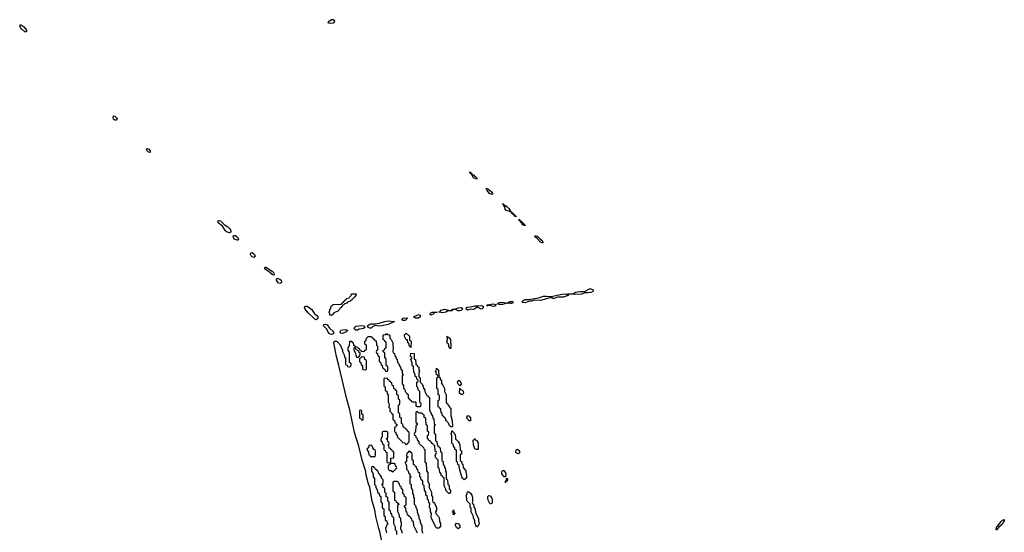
# Model space of a CAD drawing. Header units: inches. Extents: x 2777885 to 2884230, y 684484 to 829189.
# Tile 33 of 239: x 2815461 to 2828370, y 763741 to 770471. Entities that reach past the tile are written whole.
import ezdxf

# ---------------------------------------------------------------- set-up
doc = ezdxf.new("R2010")
doc.units = ezdxf.units.IN
doc.header["$MEASUREMENT"] = 0
for name, color, linetype in [('C8716', 7, 'Continuous'), ('C8717', 7, 'Continuous'), ('C8726', 7, 'Continuous')]:
    doc.layers.add(name, color=color, linetype=linetype)

msp = doc.modelspace()

# ---------------------------------------------------------------- linework, layer by layer
at = {"layer": 'C8716', "color": 6}
for points in [[(2816730, 769150), (2816710, 769150), (2816690, 769166), (2816686, 769190), (2816690, 769210), (2816710, 769202), (2816730, 769184), (2816737, 769170)], [(2817170, 768727), (2817150, 768732), (2817132, 768750), (2817124, 768770), (2817130, 768779), (2817150, 768775), (2817170, 768750), (2817173, 768730)], [(2818210, 767672), (2818180, 767680), (2818160, 767700), (2818119, 767759), (2818064, 767804), (2818061, 767830), (2818070, 767835), (2818093, 767830), (2818141, 767781), (2818190, 767750), (2818210, 767730), (2818224, 767710), (2818228, 767690), (2818222, 767678)], [(2818310, 767574), (2818273, 767590), (2818262, 767610), (2818259, 767630), (2818263, 767637), (2818290, 767637), (2818300, 767630), (2818321, 767610), (2818330, 767586), (2818326, 767574)], [(2818530, 767350), (2818510, 767356), (2818496, 767370), (2818488, 767390), (2818490, 767412), (2818510, 767414), (2818540, 767390), (2818550, 767370)], [(2818790, 767115), (2818770, 767126), (2818737, 767157), (2818684, 767190), (2818670, 767212), (2818679, 767221), (2818690, 767223), (2818770, 767170), (2818791, 767149), (2818797, 767123)], [(2818870, 767007), (2818850, 767018), (2818841, 767030), (2818829, 767050), (2818830, 767072), (2818850, 767073), (2818870, 767065), (2818888, 767050), (2818893, 767030), (2818890, 767015)], [(2819550, 766589), (2819528, 766590), (2819527, 766607), (2819518, 766630), (2819527, 766653), (2819528, 766672), (2819542, 766678), (2819546, 766710), (2819562, 766718), (2819567, 766733), (2819670, 766734), (2819682, 766738), (2819686, 766750), (2819702, 766758), (2819708, 766772), (2819722, 766778), (2819730, 766794), (2819742, 766798), (2819746, 766810), (2819782, 766818), (2819786, 766830), (2819806, 766850), (2819810, 766872), (2819872, 766872), (2819870, 766846), (2819858, 766842), (2819850, 766826), (2819830, 766806), (2819818, 766802), (2819810, 766786), (2819798, 766782), (2819794, 766770), (2819758, 766762), (2819752, 766748), (2819718, 766742), (2819714, 766730), (2819698, 766722), (2819690, 766706), (2819678, 766702), (2819670, 766686), (2819658, 766682), (2819653, 766667), (2819630, 766646), (2819578, 766622), (2819574, 766610)], [(2819350, 766531), (2819330, 766538), (2819243, 766623), (2819204, 766670), (2819197, 766690), (2819209, 766710), (2819230, 766709), (2819290, 766666), (2819327, 766607), (2819352, 766590), (2819370, 766570), (2819370, 766547)], [(2819550, 766338), (2819530, 766341), (2819515, 766350), (2819488, 766408), (2819443, 766450), (2819450, 766470), (2819470, 766473), (2819490, 766466), (2819522, 766422), (2819574, 766374), (2819575, 766350), (2819570, 766346)], [(2819870, 766393), (2819845, 766410), (2819849, 766430), (2819870, 766446), (2819950, 766455), (2819976, 766450), (2819985, 766430), (2819970, 766415), (2819950, 766410), (2819913, 766407), (2819890, 766396)], [(2819690, 766350), (2819670, 766354), (2819658, 766370), (2819670, 766394), (2819730, 766405), (2819762, 766390), (2819753, 766387), (2819739, 766370)], [(2819850, 766166), (2819842, 766158), (2819842, 766130), (2819860, 766100), (2819866, 766066), (2819878, 766038), (2819890, 766034), (2819902, 766038), (2819907, 766053), (2819922, 766058), (2819926, 766090), (2819922, 766102), (2819907, 766107), (2819902, 766122), (2819887, 766127), (2819882, 766142), (2819867, 766147), (2819862, 766162)], [(2819930, 765346), (2819918, 765342), (2819914, 765330), (2819914, 765250), (2819918, 765238), (2819933, 765233), (2819938, 765218), (2819950, 765214), (2819962, 765218), (2819966, 765230), (2819966, 765270), (2819962, 765282), (2819946, 765290), (2819946, 765330), (2819942, 765342)]]:
    msp.add_lwpolyline(points, close=True, dxfattribs=at)
for points in [[(2820000, 764522), (2819998, 764538), (2819950, 764690), (2819906, 764870), (2819850, 765050), (2819789, 765350), (2819749, 765490), (2819647, 765930), (2819613, 766047), (2819579, 766230), (2819590, 766252), (2819610, 766252), (2819624, 766244), (2819661, 766201), (2819692, 766132), (2819693, 766113), (2819714, 766070), (2819718, 766038), (2819734, 766030), (2819734, 765950), (2819738, 765938), (2819753, 765933), (2819758, 765918), (2819790, 765914), (2819802, 765918), (2819806, 765950), (2819802, 765962), (2819786, 765970), (2819787, 766107), (2819766, 766130), (2819768, 766170), (2819786, 766190), (2819788, 766250), (2819814, 766250), (2819818, 766238), (2819834, 766230), (2819838, 766198), (2819853, 766193), (2819858, 766178), (2819893, 766173), (2819898, 766158), (2819913, 766153), (2819918, 766138), (2819933, 766133), (2819938, 766118), (2819970, 766114), (2819982, 766118), (2819987, 766133), (2820000, 766137)], [(2820000, 766203), (2819986, 766210), (2819986, 766250), (2820000, 766257)], [(2820000, 766003), (2819986, 766010), (2819982, 766042), (2819950, 766046), (2819938, 766042), (2819933, 766027), (2819918, 766022), (2819914, 765990), (2819918, 765978), (2819934, 765970), (2819938, 765938), (2819954, 765930), (2819954, 765890), (2819958, 765878), (2819990, 765874), (2820000, 765877)]]:
    msp.add_lwpolyline(points, dxfattribs=at)
at = {"layer": 'C8717', "color": 6}
for points in [[(2819530, 770421), (2819506, 770430), (2819516, 770450), (2819530, 770462), (2819550, 770471), (2819570, 770471), (2819587, 770450), (2819579, 770430), (2819570, 770426)], [(2815550, 770310), (2815530, 770312), (2815486, 770350), (2815470, 770370), (2815461, 770390), (2815470, 770407), (2815510, 770380), (2815538, 770350), (2815550, 770330)]]:
    msp.add_lwpolyline(points, close=True, dxfattribs=at)
at = {"layer": 'C8726', "color": 6}
for points in [[(2821392, 768432), (2821410, 768433), (2821420, 768420), (2821437, 768410), (2821441, 768401), (2821450, 768397), (2821457, 768383), (2821450, 768375), (2821410, 768395), (2821388, 768432), (2821388, 768448), (2821370, 768449), (2821366, 768466), (2821358, 768470), (2821370, 768473), (2821376, 768464), (2821372, 768452), (2821390, 768451)], [(2821603, 768243), (2821610, 768243), (2821647, 768210), (2821659, 768190), (2821659, 768181), (2821650, 768175), (2821619, 768190), (2821590, 768230), (2821586, 768246), (2821578, 768250), (2821583, 768257), (2821598, 768250)], [(2821791, 768051), (2821790, 768054), (2821791, 768051)], [(2821791, 768051), (2821810, 768050), (2821811, 768031), (2821830, 768030), (2821838, 768018), (2821850, 768014), (2821870, 767996), (2821891, 767969), (2821891, 767951), (2821910, 767950), (2821911, 767931), (2821930, 767930), (2821931, 767911), (2821950, 767911), (2821951, 767891), (2821969, 767891), (2821970, 767886), (2821969, 767889), (2821949, 767890), (2821949, 767909), (2821929, 767910), (2821929, 767929), (2821909, 767930), (2821909, 767949), (2821891, 767949), (2821877, 767957), (2821829, 767969), (2821818, 768018), (2821808, 768032), (2821808, 768048), (2821792, 768048)], [(2822012, 767832), (2822024, 767836), (2822033, 767830), (2822036, 767824), (2822032, 767812), (2822044, 767816), (2822050, 767813), (2822060, 767800), (2822076, 767790), (2822078, 767782), (2822073, 767773), (2822087, 767773), (2822090, 767768), (2822070, 767769), (2822050, 767782), (2822043, 767803), (2822030, 767810), (2822025, 767825), (2822009, 767830), (2822009, 767849), (2822006, 767850), (2822012, 767848)], [(2822310, 767539), (2822288, 767548), (2822242, 767602), (2822230, 767610), (2822214, 767630), (2822221, 767639), (2822250, 767630), (2822256, 767616), (2822270, 767610), (2822277, 767597), (2822290, 767590), (2822298, 767578), (2822310, 767570), (2822314, 767554), (2822325, 767550), (2822320, 767540)], [(2822910, 766883), (2822870, 766884), (2822830, 766868), (2822750, 766861), (2822671, 766869), (2822654, 766866), (2822652, 766850), (2822592, 766830), (2822510, 766828), (2822470, 766810), (2822449, 766810), (2822430, 766824), (2822290, 766784), (2822210, 766788), (2822170, 766775), (2822145, 766775), (2822130, 766770), (2822090, 766754), (2822058, 766758), (2822045, 766770), (2822069, 766790), (2822090, 766797), (2822130, 766799), (2822261, 766819), (2822330, 766839), (2822370, 766841), (2822430, 766836), (2822570, 766866), (2822610, 766870), (2822636, 766864), (2822646, 766870), (2822707, 766873), (2822723, 766877), (2822746, 766894), (2822770, 766900), (2822810, 766904), (2822870, 766903), (2822930, 766936), (2822950, 766938), (2822970, 766930), (2822982, 766910), (2822970, 766898), (2822950, 766891)], [(2821510, 766672), (2821470, 766690), (2821450, 766690), (2821430, 766675), (2821410, 766668), (2821390, 766670), (2821330, 766658), (2821315, 766670), (2821319, 766690), (2821330, 766695), (2821370, 766700), (2821430, 766716), (2821468, 766712), (2821510, 766718), (2821536, 766710), (2821539, 766699), (2821541, 766690), (2821525, 766675)], [(2821670, 766705), (2821630, 766717), (2821602, 766718), (2821590, 766710), (2821589, 766729), (2821670, 766742), (2821714, 766730), (2821697, 766723), (2821690, 766710)], [(2821890, 766743), (2821850, 766750), (2821790, 766730), (2821746, 766730), (2821735, 766735), (2821728, 766748), (2821750, 766756), (2821790, 766761), (2821850, 766751), (2821888, 766770), (2821932, 766770), (2821924, 766756), (2821925, 766750), (2821910, 766745)], [(2820670, 766550), (2820649, 766550), (2820625, 766570), (2820690, 766599), (2820710, 766590), (2820710, 766570), (2820690, 766553)], [(2820850, 766593), (2820836, 766610), (2820850, 766624), (2820868, 766630), (2820934, 766630), (2820893, 766627), (2820890, 766610)], [(2821230, 766650), (2821208, 766650), (2821170, 766669), (2821134, 766666), (2821132, 766650), (2821090, 766650), (2821070, 766644), (2821050, 766630), (2821010, 766622), (2820958, 766630), (2820970, 766636), (2820985, 766655), (2821030, 766670), (2821050, 766668), (2821090, 766651), (2821127, 766653), (2821130, 766670), (2821170, 766671), (2821210, 766686), (2821250, 766693), (2821259, 766690), (2821268, 766670), (2821250, 766654)], [(2820170, 766447), (2820125, 766455), (2820090, 766442), (2820070, 766423), (2820050, 766421), (2820030, 766430), (2820021, 766450), (2820043, 766470), (2820063, 766477), (2820123, 766477), (2820175, 766485), (2820250, 766510), (2820290, 766515), (2820374, 766510), (2820291, 766470), (2820210, 766452)], [(2820490, 766520), (2820473, 766530), (2820489, 766550), (2820505, 766555), (2820551, 766550), (2820532, 766548), (2820527, 766530), (2820510, 766522)], [(2820590, 766166), (2820582, 766182), (2820568, 766190), (2820562, 766222), (2820548, 766230), (2820546, 766266), (2820529, 766269), (2820508, 766310), (2820508, 766332), (2820530, 766354), (2820570, 766314), (2820573, 766273), (2820578, 766258), (2820592, 766250)], [(2821110, 766148), (2821102, 766162), (2821088, 766170), (2821087, 766207), (2821070, 766218), (2821059, 766250), (2821068, 766270), (2821066, 766310), (2821070, 766314), (2821078, 766298), (2821090, 766294), (2821111, 766270), (2821114, 766170)], [(2821110, 765126), (2821102, 765142), (2821090, 765146), (2821086, 765170), (2821066, 765190), (2821062, 765202), (2821046, 765210), (2821046, 765230), (2821027, 765247), (2821022, 765262), (2821006, 765270), (2821002, 765302), (2820988, 765308), (2820982, 765362), (2820970, 765366), (2820962, 765382), (2820946, 765390), (2820946, 765470), (2820962, 765478), (2820966, 765490), (2820966, 765530), (2820962, 765542), (2820946, 765550), (2820946, 765610), (2820942, 765622), (2820928, 765630), (2820928, 765770), (2820942, 765778), (2820946, 765790), (2820942, 765802), (2820926, 765810), (2820922, 765842), (2820908, 765850), (2820922, 765858), (2820926, 765890), (2820930, 765894), (2820938, 765878), (2820950, 765874), (2820953, 765867), (2820954, 765790), (2820958, 765778), (2820972, 765772), (2820973, 765753), (2820992, 765730), (2820993, 765693), (2821010, 765674), (2821031, 765630), (2821032, 765590), (2821053, 765547), (2821054, 765450), (2821058, 765438), (2821072, 765432), (2821073, 765413), (2821094, 765390), (2821098, 765378), (2821114, 765370), (2821112, 765270), (2821122, 765250), (2821122, 765230), (2821132, 765208), (2821134, 765130), (2821130, 765126)], [(2820250, 765766), (2820238, 765762), (2820234, 765750), (2820234, 765670), (2820238, 765658), (2820254, 765650), (2820254, 765610), (2820258, 765598), (2820273, 765593), (2820278, 765558), (2820292, 765550), (2820294, 765450), (2820304, 765424), (2820302, 765382), (2820314, 765370), (2820314, 765330), (2820334, 765310), (2820338, 765298), (2820354, 765290), (2820354, 765230), (2820358, 765218), (2820374, 765210), (2820378, 765178), (2820393, 765173), (2820398, 765158), (2820414, 765150), (2820398, 765142), (2820393, 765127), (2820378, 765122), (2820374, 765110), (2820374, 765070), (2820378, 765058), (2820392, 765052), (2820393, 765033), (2820412, 765010), (2820414, 764990), (2820474, 764930), (2820478, 764918), (2820510, 764914), (2820518, 764898), (2820530, 764894), (2820542, 764898), (2820547, 764913), (2820562, 764918), (2820566, 764930), (2820566, 765050), (2820562, 765062), (2820546, 765070), (2820542, 765082), (2820526, 765090), (2820522, 765102), (2820507, 765107), (2820502, 765122), (2820487, 765127), (2820482, 765162), (2820466, 765170), (2820466, 765230), (2820462, 765242), (2820446, 765250), (2820446, 765290), (2820442, 765302), (2820426, 765310), (2820426, 765410), (2820442, 765418), (2820446, 765430), (2820446, 765470), (2820442, 765482), (2820426, 765490), (2820426, 765530), (2820422, 765542), (2820406, 765550), (2820406, 765590), (2820402, 765602), (2820387, 765607), (2820382, 765622), (2820367, 765627), (2820362, 765662), (2820346, 765670), (2820342, 765702), (2820327, 765707), (2820322, 765722), (2820310, 765726), (2820302, 765742), (2820287, 765747), (2820282, 765762)], [(2821230, 765666), (2821210, 765686), (2821202, 765710), (2821210, 765734), (2821230, 765732), (2821250, 765694), (2821250, 765686)], [(2821270, 765549), (2821249, 765549), (2821229, 765569), (2821230, 765634), (2821238, 765618), (2821270, 765602), (2821276, 765590), (2821278, 765570)], [(2821350, 765206), (2821342, 765222), (2821330, 765226), (2821322, 765250), (2821330, 765274), (2821350, 765272), (2821358, 765258), (2821371, 765251), (2821370, 765206)], [(2820270, 765066), (2820230, 765066), (2820218, 765062), (2820214, 765050), (2820214, 764990), (2820198, 764982), (2820194, 764950), (2820198, 764938), (2820214, 764930), (2820218, 764898), (2820234, 764890), (2820234, 764830), (2820238, 764818), (2820253, 764813), (2820258, 764798), (2820274, 764790), (2820274, 764670), (2820278, 764658), (2820310, 764654), (2820322, 764658), (2820326, 764670), (2820327, 764713), (2820362, 764718), (2820366, 764730), (2820366, 764790), (2820362, 764802), (2820350, 764806), (2820342, 764822), (2820327, 764827), (2820322, 764842), (2820307, 764847), (2820302, 764882), (2820286, 764890), (2820302, 764898), (2820306, 764910), (2820302, 764922), (2820286, 764930), (2820282, 764962), (2820266, 764970), (2820282, 764978), (2820286, 764990), (2820286, 765050), (2820282, 765062)], [(2821290, 764429), (2821269, 764449), (2821259, 764470), (2821227, 764573), (2821222, 764622), (2821206, 764630), (2821202, 764662), (2821186, 764670), (2821186, 764810), (2821182, 764822), (2821166, 764830), (2821166, 764850), (2821148, 764870), (2821148, 764890), (2821128, 764910), (2821126, 765010), (2821122, 765022), (2821108, 765030), (2821122, 765038), (2821126, 765070), (2821130, 765074), (2821138, 765058), (2821150, 765054), (2821158, 765038), (2821172, 765030), (2821173, 764973), (2821178, 764958), (2821190, 764954), (2821211, 764931), (2821222, 764910), (2821232, 764888), (2821234, 764830), (2821238, 764818), (2821252, 764810), (2821252, 764768), (2821238, 764762), (2821234, 764750), (2821234, 764690), (2821238, 764678), (2821254, 764670), (2821258, 764638), (2821270, 764634), (2821274, 764590), (2821311, 764550), (2821311, 764530), (2821321, 764490), (2821319, 764461), (2821310, 764446)], [(2821450, 764828), (2821430, 764838), (2821409, 764890), (2821408, 764952), (2821422, 764958), (2821430, 764974), (2821434, 764954), (2821450, 764952), (2821470, 764914), (2821470, 764828)], [(2820070, 764886), (2820038, 764882), (2820034, 764850), (2820018, 764842), (2820014, 764830), (2820032, 764792), (2820038, 764758), (2820050, 764754), (2820058, 764738), (2820070, 764734), (2820110, 764734), (2820122, 764738), (2820127, 764753), (2820127, 764807), (2820122, 764822), (2820110, 764826), (2820089, 764849), (2820086, 764870), (2820075, 764875)], [(2821990, 764769), (2821967, 764790), (2821970, 764822), (2821989, 764831), (2822012, 764812), (2822015, 764790), (2822010, 764775)], [(2820370, 764646), (2820330, 764646), (2820318, 764642), (2820313, 764627), (2820298, 764622), (2820294, 764610), (2820294, 764570), (2820310, 764554), (2820333, 764553), (2820338, 764538), (2820350, 764534), (2820362, 764538), (2820367, 764553), (2820382, 764558), (2820387, 764573), (2820402, 764578), (2820406, 764590), (2820402, 764602), (2820386, 764610), (2820382, 764642)], [(2821830, 764468), (2821810, 764469), (2821804, 764484), (2821790, 764495), (2821783, 764510), (2821784, 764536), (2821790, 764551), (2821810, 764551), (2821830, 764522), (2821833, 764510)], [(2821830, 764389), (2821830, 764414), (2821838, 764422), (2821848, 764452), (2821852, 764452), (2821856, 764436), (2821851, 764411), (2821831, 764409)], [(2821450, 763809), (2821429, 763870), (2821429, 763890), (2821409, 763929), (2821409, 763950), (2821382, 764010), (2821378, 764058), (2821367, 764073), (2821366, 764110), (2821329, 764149), (2821323, 764163), (2821318, 764230), (2821328, 764250), (2821330, 764274), (2821350, 764274), (2821370, 764254), (2821387, 764227), (2821399, 764190), (2821398, 764142), (2821394, 764130), (2821398, 764118), (2821411, 764111), (2821413, 764073), (2821430, 764054), (2821431, 764030), (2821442, 763990), (2821465, 763950), (2821476, 763916), (2821476, 763890), (2821485, 763850), (2821473, 763827), (2821458, 763822)], [(2821630, 764109), (2821605, 764165), (2821599, 764190), (2821599, 764210), (2821610, 764225), (2821630, 764221), (2821635, 764215), (2821651, 764190), (2821654, 764174), (2821654, 764130), (2821650, 764121)], [(2821150, 763969), (2821142, 764002), (2821129, 764010), (2821142, 764018), (2821150, 764034), (2821158, 763998), (2821171, 763990), (2821158, 763982)], [(2828270, 763769), (2828262, 763782), (2828270, 763805), (2828330, 763884), (2828350, 763903), (2828358, 763902), (2828370, 763911), (2828370, 763890), (2828360, 763880), (2828350, 763859), (2828330, 763833), (2828296, 763804), (2828290, 763790), (2828276, 763784)], [(2821210, 763788), (2821186, 763806), (2821174, 763830), (2821175, 763845), (2821190, 763862), (2821210, 763858), (2821231, 763830), (2821230, 763806)]]:
    msp.add_lwpolyline(points, close=True, dxfattribs=at)
for points in [[(2820000, 766257), (2820002, 766258), (2820008, 766290), (2820028, 766310), (2820074, 766310), (2820078, 766298), (2820094, 766290), (2820098, 766278), (2820113, 766273), (2820118, 766258), (2820133, 766253), (2820138, 766198), (2820154, 766190), (2820154, 766130), (2820138, 766122), (2820134, 766110), (2820138, 766098), (2820154, 766090), (2820158, 766058), (2820174, 766050), (2820174, 765990), (2820178, 765978), (2820193, 765973), (2820198, 765938), (2820214, 765930), (2820218, 765898), (2820233, 765893), (2820238, 765878), (2820253, 765873), (2820258, 765858), (2820270, 765854), (2820282, 765858), (2820286, 765870), (2820286, 765910), (2820282, 765922), (2820266, 765930), (2820266, 766010), (2820262, 766022), (2820246, 766030), (2820246, 766090), (2820242, 766102), (2820226, 766110), (2820227, 766133), (2820242, 766138), (2820247, 766153), (2820262, 766158), (2820266, 766170), (2820266, 766230), (2820262, 766242), (2820247, 766247), (2820242, 766262), (2820226, 766270), (2820226, 766330), (2820230, 766334), (2820262, 766338), (2820270, 766351), (2820278, 766338), (2820310, 766334), (2820314, 766330), (2820314, 766290), (2820332, 766272), (2820352, 766230), (2820352, 766190), (2820358, 766170), (2820353, 766113), (2820358, 766098), (2820374, 766090), (2820378, 766058), (2820394, 766050), (2820398, 766018), (2820412, 766012), (2820414, 765970), (2820434, 765950), (2820434, 765930), (2820454, 765910), (2820458, 765878), (2820474, 765870), (2820474, 765830), (2820478, 765818), (2820494, 765810), (2820478, 765802), (2820474, 765790), (2820474, 765690), (2820492, 765670), (2820493, 765633), (2820510, 765614), (2820514, 765590), (2820533, 765573), (2820538, 765558), (2820554, 765550), (2820554, 765510), (2820558, 765498), (2820573, 765493), (2820578, 765478), (2820593, 765473), (2820598, 765458), (2820610, 765454), (2820650, 765454), (2820654, 765450), (2820654, 765410), (2820658, 765398), (2820670, 765394), (2820710, 765394), (2820722, 765398), (2820726, 765430), (2820706, 765450), (2820706, 765590), (2820686, 765610), (2820682, 765642), (2820666, 765650), (2820666, 765710), (2820682, 765718), (2820686, 765730), (2820682, 765742), (2820666, 765750), (2820662, 765782), (2820648, 765788), (2820647, 765807), (2820628, 765848), (2820626, 765910), (2820622, 765922), (2820608, 765928), (2820607, 765967), (2820588, 766010), (2820606, 766030), (2820602, 766042), (2820586, 766050), (2820590, 766094), (2820631, 766090), (2820634, 766014), (2820651, 766010), (2820653, 765953), (2820658, 765938), (2820670, 765934), (2820678, 765918), (2820692, 765910), (2820693, 765873), (2820702, 765850), (2820694, 765830), (2820694, 765790), (2820698, 765778), (2820711, 765771), (2820713, 765713), (2820740, 765680), (2820752, 765650), (2820753, 765633), (2820772, 765610), (2820772, 765590), (2820798, 765538), (2820810, 765534), (2820818, 765518), (2820834, 765510), (2820834, 765350), (2820844, 765324), (2820854, 765310), (2820854, 765290), (2820874, 765270), (2820878, 765238), (2820892, 765232), (2820894, 765170), (2820898, 765158), (2820912, 765150), (2820898, 765142), (2820894, 765130), (2820894, 765050), (2820898, 765038), (2820912, 765030), (2820914, 764950), (2820918, 764938), (2820932, 764932), (2820933, 764893), (2820938, 764878), (2820950, 764874), (2820958, 764858), (2820972, 764852), (2820978, 764798), (2820994, 764790), (2820994, 764690), (2820998, 764678), (2821012, 764672), (2821013, 764633), (2821032, 764610), (2821032, 764590), (2821042, 764570), (2821045, 764545), (2821052, 764530), (2821054, 764450), (2821058, 764438), (2821072, 764430), (2821073, 764373), (2821090, 764354), (2821093, 764313), (2821111, 764290), (2821110, 764266), (2821094, 764250), (2821086, 764250), (2821048, 764290), (2821047, 764307), (2821028, 764350), (2821026, 764450), (2821022, 764462), (2821010, 764466), (2821002, 764482), (2820988, 764488), (2820987, 764507), (2820968, 764530), (2820962, 764582), (2820948, 764588), (2820946, 764690), (2820918, 764718), (2820908, 764750), (2820926, 764790), (2820922, 764802), (2820908, 764808), (2820902, 764882), (2820887, 764887), (2820882, 764902), (2820867, 764907), (2820862, 764922), (2820847, 764927), (2820842, 764942), (2820827, 764947), (2820822, 764962), (2820806, 764970), (2820806, 765010), (2820822, 765018), (2820826, 765050), (2820822, 765062), (2820806, 765070), (2820806, 765130), (2820802, 765142), (2820788, 765150), (2820786, 765230), (2820782, 765242), (2820766, 765250), (2820762, 765282), (2820747, 765287), (2820742, 765302), (2820730, 765306), (2820690, 765306), (2820682, 765322), (2820670, 765326), (2820658, 765322), (2820654, 765310), (2820654, 765190), (2820658, 765178), (2820672, 765172), (2820672, 765150), (2820658, 765142), (2820654, 765130), (2820652, 765070), (2820634, 765030), (2820638, 765018), (2820652, 765010), (2820654, 764990), (2820670, 764974), (2820673, 764953), (2820692, 764930), (2820694, 764910), (2820753, 764853), (2820758, 764838), (2820774, 764830), (2820774, 764670), (2820778, 764658), (2820792, 764652), (2820794, 764550), (2820813, 764527), (2820813, 764413), (2820831, 764371), (2820831, 764330), (2820858, 764270), (2820862, 764222), (2820872, 764208), (2820873, 764153), (2820878, 764138), (2820890, 764134), (2820900, 764120), (2820926, 764070), (2820926, 764030), (2820912, 764010), (2820918, 763990), (2820951, 763950), (2820959, 763930), (2820963, 763890), (2820979, 763850), (2820979, 763821), (2820960, 763800), (2820950, 763795), (2820930, 763795), (2820913, 763813), (2820909, 763830), (2820861, 763921), (2820855, 763950), (2820858, 763990), (2820846, 764010), (2820846, 764050), (2820838, 764058), (2820835, 764070), (2820838, 764118), (2820826, 764130), (2820822, 764162), (2820806, 764170), (2820806, 764210), (2820786, 764230), (2820786, 764270), (2820767, 764293), (2820766, 764350), (2820748, 764368), (2820746, 764410), (2820742, 764422), (2820726, 764430), (2820722, 764462), (2820706, 764470), (2820706, 764510), (2820702, 764522), (2820688, 764528), (2820682, 764562), (2820666, 764570), (2820662, 764602), (2820650, 764606), (2820642, 764622), (2820626, 764630), (2820626, 764670), (2820622, 764682), (2820606, 764690), (2820606, 764770), (2820602, 764782), (2820587, 764787), (2820582, 764802), (2820570, 764806), (2820558, 764802), (2820553, 764787), (2820538, 764782), (2820534, 764750), (2820538, 764738), (2820554, 764730), (2820538, 764722), (2820534, 764710), (2820534, 764670), (2820518, 764662), (2820514, 764650), (2820522, 764642), (2820532, 764610), (2820534, 764570), (2820554, 764550), (2820558, 764518), (2820574, 764510), (2820578, 764478), (2820594, 764470), (2820578, 764462), (2820574, 764450), (2820574, 764390), (2820578, 764378), (2820592, 764372), (2820592, 764330), (2820612, 764290), (2820612, 764250), (2820622, 764230), (2820624, 764204), (2820633, 764187), (2820634, 764110), (2820652, 764092), (2820653, 764073), (2820672, 764032), (2820672, 764010), (2820682, 763990), (2820682, 763970), (2820692, 763952), (2820693, 763933), (2820712, 763890), (2820712, 763870), (2820732, 763830), (2820732, 763770), (2820742, 763730)], [(2820000, 766137), (2820002, 766138), (2820006, 766150), (2820006, 766190), (2820002, 766202), (2820000, 766203)], [(2820000, 765877), (2820002, 765878), (2820006, 765890), (2820006, 765990), (2820002, 766002), (2820000, 766003)], [(2820210, 763621), (2820184, 763750), (2820170, 763793), (2820131, 763950), (2820115, 764035), (2820084, 764150), (2820051, 764331), (2820030, 764390), (2820005, 764490), (2820000, 764522)], [(2820407, 763713), (2820406, 763750), (2820388, 763768), (2820386, 763810), (2820368, 763850), (2820366, 763930), (2820346, 763950), (2820342, 763982), (2820326, 763990), (2820322, 764022), (2820306, 764030), (2820306, 764130), (2820302, 764142), (2820286, 764150), (2820286, 764190), (2820282, 764202), (2820267, 764207), (2820266, 764250), (2820246, 764270), (2820246, 764310), (2820242, 764322), (2820226, 764330), (2820222, 764362), (2820206, 764370), (2820222, 764378), (2820226, 764390), (2820226, 764430), (2820206, 764450), (2820206, 764470), (2820186, 764490), (2820182, 764502), (2820168, 764508), (2820162, 764542), (2820150, 764546), (2820142, 764562), (2820127, 764567), (2820122, 764582), (2820107, 764587), (2820102, 764602), (2820090, 764606), (2820078, 764602), (2820074, 764590), (2820074, 764550), (2820094, 764510), (2820094, 764470), (2820113, 764447), (2820114, 764370), (2820132, 764352), (2820132, 764330), (2820152, 764290), (2820154, 764270), (2820172, 764252), (2820178, 764218), (2820194, 764210), (2820194, 764150), (2820198, 764138), (2820214, 764130), (2820214, 764070), (2820218, 764058), (2820234, 764050), (2820234, 763970), (2820238, 763958), (2820254, 763950), (2820254, 763910), (2820258, 763898), (2820274, 763890), (2820278, 763858), (2820294, 763850), (2820278, 763842), (2820264, 763816), (2820258, 763790), (2820261, 763770), (2820270, 763734)], [(2820678, 763730), (2820628, 763828), (2820622, 763882), (2820608, 763888), (2820602, 763922), (2820590, 763926), (2820582, 763942), (2820568, 763948), (2820562, 763962), (2820547, 763967), (2820542, 764002), (2820528, 764008), (2820522, 764062), (2820506, 764070), (2820506, 764090), (2820522, 764098), (2820526, 764110), (2820526, 764190), (2820522, 764202), (2820506, 764210), (2820502, 764242), (2820486, 764250), (2820486, 764290), (2820482, 764302), (2820466, 764310), (2820462, 764342), (2820447, 764347), (2820442, 764382), (2820427, 764387), (2820422, 764402), (2820410, 764406), (2820370, 764406), (2820358, 764402), (2820354, 764390), (2820354, 764290), (2820358, 764278), (2820374, 764270), (2820374, 764170), (2820378, 764158), (2820393, 764153), (2820398, 764138), (2820410, 764134), (2820418, 764118), (2820434, 764110), (2820418, 764102), (2820414, 764090), (2820413, 764013), (2820434, 763970), (2820438, 763938), (2820454, 763930), (2820454, 763890), (2820462, 763870), (2820462, 763830), (2820454, 763810), (2820454, 763790), (2820472, 763752), (2820472, 763730)]]:
    msp.add_lwpolyline(points, dxfattribs=at)

doc.saveas('drawing.dxf')
